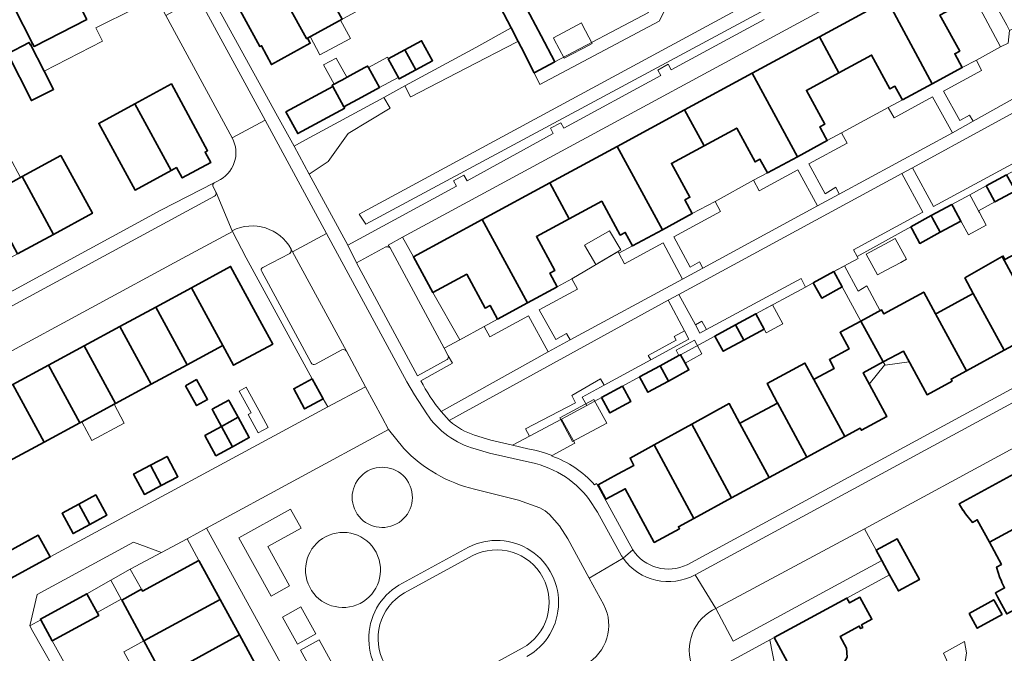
# Model space of a CAD drawing. Extents: x 147051 to 149075, y 463071 to 465537.
# Tile 101 of 229: x 148138 to 148269, y 463885 to 463970. Entities that reach past the tile are written whole.
import ezdxf

# ---------------------------------------------------------------- set-up
doc = ezdxf.new("R2010")
doc.units = 0
doc.header["$LTSCALE"] = 0.5
for name, color, linetype, lineweight in [('B-PV-GR-BEPLANTING_CULTUUR_BOSPLANTSOEN-GV', 252, 'CONTINUOUS', 18), ('B-PV-GR-BEPLANTING_CULTUUR_HEESTERS-GV', 252, 'CONTINUOUS', 18), ('B-PV-GR-STRUIK-GV', 252, 'CONTINUOUS', 13), ('B-PV-OG-BEBOUWING-GV', 6, 'CONTINUOUS', 35), ('B-PV-OG-BEBOUWING_LUIFEL-GV', 6, 'CONTINUOUS', 18), ('B-PV-OG-TERREIN_BEGROEID-GV', 252, 'CONTINUOUS', 18), ('B-PV-OG-TERREIN_ERF-GV', 252, 'CONTINUOUS', 18), ('B-PV-VH-GESLOTENVERHARDING_ASFALT-GV', 252, 'CONTINUOUS', 18), ('B-PV-VH-ONVERHARD_ZAND-GV', 252, 'CONTINUOUS', 18), ('B-PV-VH-OPENVERHARDING-GV', 252, 'CONTINUOUS', 18), ('B-PV-VH-OPENVERHARDING_BETONSTRAATSTEEN-GV', 252, 'CONTINUOUS', 18), ('B-PV-VH-OPENVERHARDING_SIERBESTRATING-GV', 252, 'CONTINUOUS', 18), ('B-PV-VH-OPENVERHARDING_TEGEL-GV', 252, 'CONTINUOUS', 18)]:
    doc.layers.add(name, color=color, linetype=linetype, lineweight=lineweight)

msp = doc.modelspace()

# ---------------------------------------------------------------- linework, layer by layer
at = {"layer": 'B-PV-GR-BEPLANTING_CULTUUR_BOSPLANTSOEN-GV', "flags": 128}
msp.add_lwpolyline([(148136.172, 463965.021), (148139.021, 463966.535), (148139.17, 463966.22), (148139.232, 463966.249), (148139.492, 463966.372), (148137.041, 463971.157), (148144.05, 463974.749), (148144.103, 463974.647), (148149.516, 463977.42), (148149.434, 463977.557), (148152.329, 463978.976), (148150.573, 463982.09), (148044.409, 463926.811)], dxfattribs=at)
at = {"layer": 'B-PV-GR-BEPLANTING_CULTUUR_HEESTERS-GV', "flags": 128}
for points in [[(148208.878, 463963.951), (148206.14, 463962.509), (148206.918, 463960.948), (148222.764, 463969.353), (148224.007, 463971.811), (148225.206, 463975.973), (148229.799, 463978.469), (148241.84, 463984.905), (148242.148, 463985.085), (148241.192, 463986.796), (148240.885, 463986.63), (148222.532, 463976.683), (148219.634, 463975.149), (148219.039, 463974.824), (148221.336, 463970.511)], [(148262.152, 463977.067), (148264.505, 463972.748), (148264.591, 463972.589), (148264.756, 463972.287), (148268.145, 463965.953), (148269.132, 463966.455), (148269.336, 463968.123), (148268.961, 463968.804), (148264.154, 463977.531), (148262.457, 463980.612), (148260.742, 463979.683)], [(148203.805, 463966.553), (148204.043, 463966.675), (148203.104, 463968.462), (148198.386, 463965.857), (148195.717, 463964.405), (148188.966, 463960.751), (148189.722, 463959.289), (148189.75, 463959.304), (148197.1, 463963.094)], [(148178.793, 463950.703), (148181.429, 463954.44), (148187.022, 463957.792), (148186.158, 463959.231), (148175.288, 463953.347), (148174.249, 463952.729), (148176.25, 463949.037)], [(148186.996, 463939.257), (148194.171, 463925.907), (148196.268, 463927.039), (148192.701, 463933.288), (148190.101, 463938.057), (148188.653, 463940.647), (148186.75, 463939.616)], [(148175.171, 463902.005), (148173.769, 463904.504), (148166.897, 463900.72), (148171.179, 463892.952), (148173.633, 463894.325), (148170.762, 463899.583)], [(148174.678, 463886.591), (148177.141, 463887.944), (148175.157, 463891.55), (148172.702, 463890.183)], [(148143.537, 463881.183), (148144.929, 463881.937), (148142.106, 463887.028), (148140.568, 463889.837), (148139.124, 463889.041), (148139.544, 463888.293)], [(148177.575, 463887.156), (148175.112, 463885.802), (148179.536, 463877.758), (148182.001, 463879.113)]]:
    msp.add_lwpolyline(points, close=True, dxfattribs=at)
for points in [[(148252.361, 463897.683), (148232.604, 463886.989)], [(148253.392, 463895.791), (148252.361, 463897.683)], [(148247.714, 463892.716), (148253.392, 463895.791)], [(148238.046, 463887.49), (148247.714, 463892.716)], [(148230.277, 463891.329), (148229.865, 463891.109)], [(148232.604, 463886.989), (148230.277, 463891.329)], [(148228.109, 463882.076), (148238.046, 463887.49)]]:
    msp.add_lwpolyline(points, dxfattribs=at)
at = {"layer": 'B-PV-GR-BEPLANTING_CULTUUR_HEESTERS-GV'}
msp.add_lwpolyline([(148229.865, 463891.109, 0.4100789), (148227.501, 463882.906)], format="xyb", dxfattribs=at)
at = {"layer": 'B-PV-GR-STRUIK-GV', "flags": 128}
for points in [[(148227.574, 463929), (148228.173, 463927.889), (148229.069, 463928.373), (148228.442, 463929.488)], [(148226.719, 463927.122), (148226.145, 463928.203), (148224.767, 463927.456), (148225.033, 463926.964), (148221.321, 463924.953), (148221.664, 463924.369)]]:
    msp.add_lwpolyline(points, close=True, dxfattribs=at)
at = {"layer": 'B-PV-OG-BEBOUWING-GV', "flags": 128}
for points in [[(148175.451, 463979.027), (148173.684, 463978.069), (148173.255, 463978.861), (148171.128, 463977.707), (148171.557, 463976.916), (148170.704, 463976.454), (148175.884, 463967.044), (148176.011, 463967.113), (148180.614, 463969.608)], [(148175.884, 463967.044), (148170.704, 463976.454), (148165.517, 463973.643), (148169.711, 463965.971), (148169.934, 463966.092), (148171.231, 463963.592), (148176.402, 463966.414), (148176.011, 463967.113)], [(148253.057, 463972.143), (148259.064, 463961.049), (148263.039, 463963.2), (148262.045, 463965.018), (148262.707, 463965.373), (148260.251, 463969.857), (148260.086, 463970.159), (148264.591, 463972.589), (148264.505, 463972.748), (148262.152, 463977.067)], [(148137.041, 463971.157), (148139.492, 463966.372), (148139.684, 463965.999), (148146.693, 463969.59), (148146.225, 463970.504), (148146.116, 463970.717), (148144.103, 463974.647), (148144.05, 463974.749)], [(148208.878, 463963.951), (148207.067, 463967.397), (148203.306, 463974.556), (148200.638, 463973.154), (148203.104, 463968.462), (148204.043, 463966.675), (148204.441, 463965.917), (148206.14, 463962.509)], [(148255.09, 463958.898), (148259.064, 463961.049), (148253.057, 463972.143), (148244.073, 463967.279), (148246.661, 463962.499), (148250.999, 463964.848), (148253.439, 463960.364), (148254.093, 463960.714), (148254.962, 463959.131)], [(148244.073, 463967.279), (148235.132, 463962.438), (148241.135, 463951.35), (148245.092, 463953.494), (148244.869, 463953.909), (148244.114, 463955.314), (148244.766, 463955.667), (148242.323, 463960.15), (148246.661, 463962.499)], [(148136.185, 463964.996), (148139.334, 463958.807), (148142.282, 463960.294), (148141.04, 463962.72), (148139.232, 463966.249), (148139.17, 463966.22), (148139.021, 463966.535), (148136.172, 463965.021)], [(148190.428, 463962.886), (148192.65, 463964.089), (148191.196, 463966.756), (148188.972, 463965.55)], [(148188.972, 463965.55), (148186.752, 463964.347), (148188.208, 463961.683), (148190.428, 463962.886)], [(148183.257, 463959.261), (148185.592, 463960.526), (148184.128, 463963.198), (148184.018, 463963.398), (148183.54, 463963.138), (148181.697, 463962.14), (148180.57, 463961.529), (148179.299, 463960.84), (148179.391, 463960.672), (148180.878, 463957.972)], [(148228.739, 463952.796), (148233.078, 463955.143), (148235.515, 463950.657), (148236.159, 463951.006), (148237.164, 463949.199), (148241.135, 463951.35), (148235.132, 463962.438), (148226.151, 463957.575)], [(148158.629, 463949.903), (148159.378, 463948.523), (148163.162, 463950.576), (148162.413, 463951.957), (148162.749, 463952.139), (148157.933, 463961.016), (148153.098, 463958.393), (148157.932, 463949.525), (148158.31, 463949.73)], [(148180.98, 463957.786), (148180.878, 463957.972), (148179.391, 463960.672), (148173.162, 463957.309), (148174.742, 463954.423)], [(148153.098, 463958.393), (148148.282, 463955.78), (148153.116, 463946.912), (148157.932, 463949.525)], [(148223.194, 463941.644), (148227.17, 463943.793), (148226.186, 463945.612), (148226.842, 463945.966), (148224.4, 463950.449), (148228.739, 463952.796), (148226.151, 463957.575), (148217.194, 463952.726)], [(148215.145, 463945.427), (148217.584, 463940.942), (148218.246, 463941.288), (148219.227, 463939.5), (148223.194, 463941.644), (148217.194, 463952.726), (148208.213, 463947.863), (148210.803, 463943.081)], [(148142.251, 463941.017), (148147.438, 463943.831), (148143.242, 463951.498), (148138.093, 463948.702)], [(148266.401, 463947.159), (148267.391, 463945.333), (148270.1, 463946.828), (148269.106, 463948.624), (148268.935, 463948.94), (148266.23, 463947.474)], [(148137.505, 463938.442), (148142.251, 463941.017), (148138.093, 463948.702), (148133.348, 463946.125)], [(148205.252, 463931.929), (148209.226, 463934.082), (148208.244, 463935.896), (148208.901, 463936.25), (148206.46, 463940.734), (148210.803, 463943.081), (148208.213, 463947.863), (148199.252, 463943.011)], [(148258.93, 463943.519), (148259.103, 463943.201), (148260.127, 463941.306), (148262.855, 463942.783), (148261.827, 463944.681), (148261.656, 463944.996)], [(148205.252, 463931.929), (148199.252, 463943.011), (148190.101, 463938.057), (148192.701, 463933.288), (148197.199, 463935.723), (148199.64, 463931.242), (148200.302, 463931.601), (148201.285, 463929.779)], [(148256.217, 463942.049), (148256.39, 463941.727), (148257.406, 463939.833), (148260.127, 463941.306), (148259.103, 463943.201), (148258.93, 463943.519)], [(148268.343, 463938.073), (148273.631, 463928.359), (148278.641, 463931.078), (148274.459, 463938.761), (148273.606, 463940.327), (148268.724, 463937.712), (148268.487, 463938.154)], [(148263.379, 463935.271), (148264.515, 463933.184), (148268.622, 463925.639), (148273.631, 463928.359), (148268.343, 463938.073)], [(148160.598, 463933.951), (148164.768, 463926.281), (148166.202, 463923.645), (148171.41, 463926.467), (148169.981, 463929.105), (148165.805, 463936.775)], [(148243.249, 463934.604), (148244.378, 463932.569), (148247.104, 463934.068), (148245.996, 463936.098)], [(148155.851, 463931.377), (148160.021, 463923.708), (148164.67, 463926.228), (148164.768, 463926.281), (148160.598, 463933.951)], [(148249.56, 463929.494), (148252.555, 463924.079), (148255.229, 463925.525), (148258.362, 463919.725), (148261.703, 463921.543), (148261.56, 463921.806), (148263.612, 463922.92), (148259.508, 463930.459), (148257.928, 463933.363), (148252.625, 463930.465), (148252.334, 463930.986)], [(148259.508, 463930.459), (148263.612, 463922.92), (148268.622, 463925.639), (148264.515, 463933.184), (148264.415, 463933.129), (148259.706, 463930.567)], [(148155.851, 463931.377), (148151.104, 463928.803), (148155.273, 463921.136), (148160.021, 463923.708)], [(148236.724, 463928.451), (148235.617, 463930.486), (148232.893, 463929.005), (148234.001, 463926.97)], [(148243.303, 463921.762), (148247.421, 463914.156), (148249.496, 463915.279), (148249.636, 463915.014), (148253.001, 463916.826), (148249.863, 463922.624), (148252.555, 463924.079), (148249.56, 463929.494), (148246.817, 463928.018), (148248.004, 463925.81), (148245.39, 463924.403), (148246.023, 463923.23), (148243.442, 463921.837)], [(148150.525, 463918.563), (148155.273, 463921.136), (148151.104, 463928.803), (148146.357, 463926.229)], [(148232.893, 463929.005), (148230.178, 463927.529), (148231.285, 463925.493), (148234.001, 463926.97)], [(148141.61, 463923.654), (148145.778, 463915.991), (148146.02, 463916.122), (148150.332, 463918.458), (148150.525, 463918.563), (148146.357, 463926.229)], [(148222.883, 463923.57), (148223.99, 463921.535), (148226.714, 463923.014), (148226.209, 463923.942), (148225.607, 463925.049), (148225.4, 463924.936)], [(148141.61, 463923.654), (148136.863, 463921.08), (148141.03, 463913.419), (148145.778, 463915.991)], [(148223.99, 463921.535), (148222.883, 463923.57), (148220.169, 463922.097), (148221.274, 463920.06)], [(148238.488, 463918.625), (148238.512, 463918.638), (148242.408, 463911.442), (148247.421, 463914.156), (148243.303, 463921.762), (148242.126, 463923.936), (148237.131, 463921.229)], [(148159.793, 463920.928), (148161.278, 463918.275), (148162.744, 463919.096), (148161.259, 463921.749)], [(148176.647, 463921.837), (148174.197, 463920.522), (148175.64, 463917.85), (148178.098, 463919.168)], [(148141.03, 463913.419), (148136.863, 463921.08), (148132.174, 463918.537), (148136.342, 463910.879)], [(148215.115, 463919.357), (148216.228, 463917.321), (148218.991, 463918.823), (148217.884, 463920.858)], [(148163.502, 463917.539), (148164.603, 463915.518), (148166.82, 463916.726), (148165.719, 463918.747), (148165.573, 463919.016), (148163.355, 463917.808)], [(148227.085, 463915.813), (148232.383, 463906.016), (148237.395, 463908.729), (148233.499, 463915.926), (148232.075, 463918.556)], [(148233.499, 463915.926), (148237.395, 463908.729), (148242.408, 463911.442), (148238.512, 463918.638), (148238.488, 463918.625), (148233.676, 463916.022)], [(148166.072, 463912.821), (148168.289, 463914.029), (148166.82, 463916.726), (148164.603, 463915.518)], [(148164.603, 463915.518), (148162.386, 463914.31), (148163.855, 463911.613), (148166.072, 463912.821)], [(148227.37, 463903.302), (148232.383, 463906.016), (148227.085, 463915.813), (148222.085, 463913.065)], [(148222.085, 463913.065), (148218.899, 463911.313), (148219.398, 463910.343), (148217.207, 463909.16), (148214.639, 463907.773), (148215.682, 463905.842), (148218.252, 463907.23), (148222.108, 463900.11), (148225.469, 463901.932), (148225.325, 463902.195), (148227.37, 463903.302)], [(148156.575, 463907.654), (148158.802, 463908.833), (148157.37, 463911.537), (148155.143, 463910.358)], [(148155.143, 463910.358), (148152.916, 463909.178), (148154.348, 463906.474), (148156.575, 463907.654)], [(148276.231, 463905.32), (148274.161, 463909.135), (148273.369, 463908.709), (148272.389, 463910.529), (148262.65, 463905.254), (148263.107, 463904.374), (148263.169, 463904.408), (148263.454, 463903.918), (148264.395, 463902.758), (148265.045, 463903.11), (148266.643, 463900.154)], [(148147.115, 463902.503), (148149.347, 463903.719), (148147.878, 463906.416), (148145.646, 463905.2)], [(148145.646, 463905.2), (148143.414, 463903.984), (148144.883, 463901.287), (148147.115, 463902.503)], [(148268.794, 463890.924), (148268.963, 463890.612), (148274.425, 463893.556), (148272.955, 463896.274), (148278.492, 463899.264), (148277.507, 463901.085), (148278.296, 463901.515), (148276.231, 463905.32), (148266.643, 463900.154), (148268.247, 463897.186), (148267.597, 463896.833), (148268.056, 463895.413), (148268.316, 463894.919), (148268.254, 463894.887), (148268.676, 463894.061), (148267.448, 463893.408), (148267.744, 463892.862)], [(148134.075, 463897.699), (148135.65, 463894.807), (148141.848, 463898.176), (148140.256, 463901.061)], [(148251.607, 463899.064), (148252.361, 463897.683), (148253.392, 463895.791), (148254.557, 463893.653), (148257.351, 463895.166), (148254.395, 463900.578)], [(148154.289, 463887.035), (148164.403, 463892.541), (148161.581, 463897.712), (148154.099, 463893.639), (148153.962, 463893.883), (148151.335, 463892.449), (148151.469, 463892.203)], [(148140.568, 463889.837), (148142.106, 463887.028), (148148.282, 463890.397), (148148.059, 463890.805), (148146.7, 463893.287), (148140.525, 463889.915)], [(148238.046, 463887.49), (148239.819, 463884.178), (148234.3, 463881.191), (148235.282, 463879.371), (148234.491, 463878.944), (148237.277, 463873.793), (148241.578, 463876.113), (148241.154, 463876.901), (148246.43, 463879.745), (148244.833, 463882.701), (148247.24, 463884.002), (148247.745, 463884.877), (148247.681, 463886.048), (148246.83, 463887.622), (148249.363, 463888.992), (148249.539, 463888.666), (148249.821, 463888.818), (148249.645, 463889.144), (148251.028, 463889.892), (148249.445, 463892.82), (148248.062, 463892.072), (148247.714, 463892.716)], [(148154.289, 463887.035), (148156.867, 463882.311), (148159.307, 463883.643), (148166.975, 463887.829), (148164.403, 463892.541)], [(148263.941, 463890.642), (148265.032, 463888.7), (148268.329, 463890.551), (148267.238, 463892.494)], [(148159.307, 463883.643), (148161.894, 463878.904), (148169.562, 463883.089), (148166.975, 463887.829)]]:
    msp.add_lwpolyline(points, close=True, dxfattribs=at)
at = {"layer": 'B-PV-OG-BEBOUWING_LUIFEL-GV', "flags": 128}
for points in [[(148141.04, 463962.72), (148148.776, 463966.682), (148147.889, 463968.472), (148153.098, 463971.053), (148152.526, 463972.208), (148151.962, 463973.346), (148151.814, 463973.636), (148151.633, 463973.543), (148146.116, 463970.717), (148146.225, 463970.504), (148146.693, 463969.59), (148139.684, 463965.999), (148139.492, 463966.372), (148139.232, 463966.249)], [(148181.724, 463967.072), (148180.409, 463969.497), (148176.37, 463967.307), (148177.684, 463964.882)], [(148208.822, 463966.941), (148210.154, 463964.425), (148213.537, 463966.217), (148213.881, 463966.399), (148212.548, 463968.915), (148212.43, 463969.138), (148208.704, 463967.164)], [(148181.247, 463961.896), (148179.857, 463964.459), (148178.174, 463963.547), (148179.564, 463960.984)], [(148185.592, 463960.526), (148188.098, 463961.884), (148186.647, 463964.563), (148184.128, 463963.198)], [(148136.404, 463951.351), (148132.097, 463949.012), (148133.593, 463946.258), (148137.9, 463948.597)], [(148264.048, 463946.292), (148264.219, 463945.976), (148265.209, 463944.15), (148267.391, 463945.333), (148266.401, 463947.159), (148266.23, 463947.474)], [(148261.827, 463944.681), (148262.855, 463942.783), (148262.931, 463942.642), (148263.856, 463940.98), (148266.23, 463942.266), (148265.324, 463943.938), (148265.209, 463944.15), (148264.219, 463945.976), (148264.048, 463946.292), (148261.656, 463944.996)], [(148214.65, 463937.199), (148217.656, 463938.977), (148216.182, 463941.521), (148212.858, 463939.595), (148214.349, 463937.022)], [(148252.948, 463936.271), (148254.86, 463937.307), (148255.648, 463937.735), (148254.143, 463940.505), (148253.32, 463940.058), (148251.439, 463939.035), (148250.277, 463938.404), (148251.781, 463935.638)], [(148250.383, 463934.181), (148249.205, 463933.481), (148247.393, 463936.85), (148246.005, 463936.103), (148247.101, 463934.066), (148249.56, 463929.494), (148252.154, 463930.889)], [(148235.617, 463930.486), (148236.724, 463928.451), (148237.006, 463927.933), (148239.208, 463929.131), (148237.82, 463931.684)], [(148225.4, 463924.936), (148225.607, 463925.049), (148226.209, 463923.942), (148228.449, 463925.158), (148227.467, 463926.966), (148225.019, 463925.637)], [(148255.229, 463925.525), (148252.555, 463924.079), (148252.78, 463923.672), (148256.005, 463924.089)], [(148249.863, 463922.624), (148250.677, 463921.121), (148252.716, 463923.664), (148252.78, 463923.672), (148252.555, 463924.079)], [(148167.884, 463920.724), (148166.957, 463920.219), (148168.531, 463917.331), (148168.135, 463917.115), (148169.469, 463914.667), (148170.792, 463915.388), (148169.55, 463917.668)], [(148209.564, 463916.648), (148211.266, 463913.508), (148215.802, 463915.967), (148214.1, 463919.107)], [(148150.332, 463918.458), (148146.02, 463916.122), (148147.377, 463913.626), (148151.686, 463915.969)], [(148152.473, 463896.531), (148153.962, 463893.883), (148154.099, 463893.639), (148161.581, 463897.712), (148160.029, 463900.562), (148156.626, 463898.747)], [(148146.7, 463893.287), (148148.059, 463890.805), (148151.252, 463892.553), (148149.874, 463895.07)], [(148238.239, 463883.323), (148239.819, 463884.178), (148238.046, 463887.49), (148237.454, 463887.167)], [(148151.625, 463885.585), (148154.199, 463880.855), (148156.867, 463882.311), (148154.289, 463887.035), (148151.787, 463885.673)], [(148263.33, 463886.93), (148260.538, 463885.39), (148261.786, 463882.667), (148263.33, 463883.642), (148263.607, 463885.45)]]:
    msp.add_lwpolyline(points, close=True, dxfattribs=at)
at = {"layer": 'B-PV-OG-TERREIN_BEGROEID-GV', "flags": 128}
for points in [[(148261.219, 463984.03), (148260.044, 463985.476), (148182.88, 463943.731), (148183.783, 463942.376)], [(148183.783, 463942.376), (148182.88, 463943.731), (148260.044, 463985.476), (148261.219, 463984.03)], [(148273.794, 463970.434), (148269.336, 463968.123), (148269.132, 463966.455), (148268.145, 463965.953), (148264.929, 463964.196), (148265.615, 463962.81), (148260.555, 463960.067), (148262.707, 463956.151), (148264.022, 463956.876), (148264.501, 463956.054), (148275.737, 463962.381), (148275.615, 463967.056)], [(148272.857, 463951.065), (148276.509, 463953.065), (148276.69, 463952.734), (148277.539, 463953.194), (148280.011, 463954.534), (148276.526, 463960.862), (148256.414, 463949.885), (148259.236, 463944.735), (148272.421, 463951.864)], [(148259.107, 463959.287), (148253.988, 463956.525), (148253.21, 463957.907), (148247.003, 463954.531), (148247.749, 463953.157), (148242.65, 463950.403), (148244.847, 463946.437), (148246.245, 463947.295), (148246.706, 463946.395), (148261.741, 463954.507)], [(148243.787, 463944.82), (148241.199, 463949.608), (148236.064, 463946.82), (148235.294, 463948.213), (148230.185, 463945.412), (148230.912, 463944.068), (148224.731, 463940.685), (148226.884, 463936.668), (148228.122, 463937.367), (148228.576, 463936.555)], [(148227.574, 463929), (148228.442, 463929.488), (148229.069, 463928.373), (148241.616, 463935.154), (148242.203, 463934.017), (148243.249, 463934.604), (148245.996, 463936.098), (148249.201, 463937.819), (148249.066, 463938.076), (148248.598, 463938.962), (148257.793, 463943.961), (148254.997, 463949.117), (148225.389, 463933.054)], [(148206.815, 463930.993), (148209.012, 463927.074), (148210.448, 463927.866), (148210.924, 463927.008), (148225.882, 463935.092), (148223.301, 463939.903), (148218.158, 463937.114), (148217.403, 463938.53), (148217.295, 463938.763), (148211.161, 463935.137), (148211.912, 463933.738)], [(148213.161, 463918.297), (148212.539, 463919.4), (148215.474, 463920.998), (148214.989, 463921.84), (148211.149, 463919.625), (148211.658, 463918.646), (148205.009, 463915.185), (148205.512, 463914.218), (148209.806, 463916.477)], [(148139.124, 463889.041), (148140.568, 463889.837), (148140.525, 463889.915), (148146.7, 463893.287), (148149.874, 463895.07), (148152.473, 463896.531), (148156.626, 463898.747), (148152.907, 463900.124), (148140.094, 463893.205)]]:
    msp.add_lwpolyline(points, close=True, dxfattribs=at)
for points in [[(148224.007, 463971.811), (148222.764, 463969.353), (148206.918, 463960.948), (148206.14, 463962.509), (148204.441, 463965.917), (148204.043, 463966.675), (148203.805, 463966.553), (148197.1, 463963.094), (148189.75, 463959.304), (148189.722, 463959.289), (148188.966, 463960.751), (148186.158, 463959.231), (148187.022, 463957.792), (148181.429, 463954.44), (148178.793, 463950.703), (148176.25, 463949.037), (148181.375, 463939.579), (148195.824, 463947.417), (148195.424, 463948.156), (148196.794, 463948.913), (148197.231, 463948.141), (148208.682, 463954.418), (148208.303, 463955.129), (148209.687, 463955.866), (148210.101, 463955.154), (148222.972, 463962.135), (148222.595, 463962.859), (148223.969, 463963.626), (148224.371, 463962.893), (148236.703, 463969.56)], [(148223.979, 463932.281), (148194.87, 463916.315)], [(148226.145, 463928.203), (148223.979, 463932.281)], [(148205.402, 463930.213), (148200.276, 463927.431)], [(148208.023, 463925.443), (148205.402, 463930.213)], [(148199.502, 463928.81), (148196.268, 463927.039)], [(148200.276, 463927.431), (148199.502, 463928.81)], [(148224.767, 463927.456), (148226.145, 463928.203)], [(148196.268, 463927.039), (148194.171, 463925.907)], [(148221.321, 463924.953), (148225.033, 463926.964)], [(148225.033, 463926.964), (148224.767, 463927.456)], [(148193.813, 463917.484), (148208.023, 463925.443)], [(148194.171, 463925.907), (148194.705, 463924.913)], [(148194.705, 463924.913), (148195.293, 463923.901)], [(148215.474, 463920.998), (148221.664, 463924.369)], [(148221.664, 463924.369), (148221.321, 463924.953)], [(148195.293, 463923.901), (148191.094, 463921.58)], [(148211.149, 463919.625), (148214.989, 463921.84)], [(148214.989, 463921.84), (148215.474, 463920.998)], [(148143.537, 463881.183), (148139.544, 463888.293), (148139.124, 463889.041), (148140.094, 463893.205), (148152.907, 463900.124), (148156.626, 463898.747), (148160.029, 463900.562), (148162.61, 463901.98), (148186.779, 463915.127), (148185.966, 463916.689), (148183.755, 463920.771), (148178.744, 463918.131), (148141.848, 463898.176), (148135.65, 463894.807), (148130.816, 463892.186), (148125.613, 463889.377), (148120.756, 463886.754), (148113.454, 463882.766)], [(148211.658, 463918.646), (148211.149, 463919.625)], [(148205.009, 463915.185), (148211.658, 463918.646)], [(148194.87, 463916.315), (148194.954, 463916.226)], [(148205.512, 463914.218), (148205.009, 463915.185)], [(148198.234, 463914.365), (148200.4, 463913.673)], [(148200.4, 463913.673), (148203.253, 463913.029)], [(148203.253, 463913.029), (148205.512, 463914.218)]]:
    msp.add_lwpolyline(points, dxfattribs=at)
at = {"layer": 'B-PV-OG-TERREIN_BEGROEID-GV'}
for points in [[(148191.094, 463921.58, 0.0559066), (148193.813, 463917.484)], [(148194.954, 463916.226, 0.1125834), (148198.234, 463914.365)]]:
    msp.add_lwpolyline(points, format="xyb", dxfattribs=at)
at = {"layer": 'B-PV-OG-TERREIN_ERF-GV', "flags": 128}
for points in [[(148176.011, 463967.113), (148176.402, 463966.414), (148171.231, 463963.592), (148169.934, 463966.092), (148169.711, 463965.971), (148165.517, 463973.643), (148170.704, 463976.454), (148171.557, 463976.916), (148171.128, 463977.707), (148173.255, 463978.861), (148173.684, 463978.069), (148175.451, 463979.027), (148180.198, 463981.6), (148184.955, 463984.179), (148190.135, 463986.987), (148194.323, 463979.317), (148194.144, 463976.945), (148190.089, 463974.746), (148185.35, 463972.176), (148185.231, 463972.111), (148180.721, 463969.666), (148180.614, 463969.608)], [(148208.213, 463947.863), (148217.194, 463952.726), (148226.151, 463957.575), (148235.132, 463962.438), (148244.073, 463967.279), (148253.057, 463972.143), (148262.152, 463977.067), (148260.742, 463979.683), (148188.653, 463940.647), (148190.101, 463938.057), (148199.252, 463943.011)], [(148263.039, 463963.2), (148264.929, 463964.196), (148268.145, 463965.953), (148264.756, 463972.287), (148264.591, 463972.589), (148260.086, 463970.159), (148260.251, 463969.857), (148262.707, 463965.373), (148262.045, 463965.018)], [(148190.428, 463962.886), (148188.208, 463961.683), (148186.752, 463964.347), (148188.972, 463965.55), (148191.196, 463966.756), (148192.65, 463964.089)], [(148254.962, 463959.131), (148254.093, 463960.714), (148253.439, 463960.364), (148250.999, 463964.848), (148246.661, 463962.499), (148242.323, 463960.15), (148244.766, 463955.667), (148244.114, 463955.314), (148244.869, 463953.909), (148245.092, 463953.494), (148247.003, 463954.531), (148253.21, 463957.907), (148255.09, 463958.898)], [(148180.98, 463957.786), (148174.742, 463954.423), (148173.162, 463957.309), (148179.391, 463960.672), (148179.299, 463960.84), (148180.57, 463961.529), (148181.697, 463962.14), (148183.54, 463963.138), (148184.018, 463963.398), (148184.128, 463963.198), (148185.592, 463960.526), (148183.257, 463959.261), (148180.878, 463957.972)], [(148157.932, 463949.525), (148153.116, 463946.912), (148148.282, 463955.78), (148153.098, 463958.393), (148157.933, 463961.016), (148162.749, 463952.139), (148162.413, 463951.957), (148163.162, 463950.576), (148159.378, 463948.523), (148158.629, 463949.903), (148158.31, 463949.73)], [(148235.294, 463948.213), (148237.164, 463949.199), (148236.159, 463951.006), (148235.515, 463950.657), (148233.078, 463955.143), (148228.739, 463952.796), (148224.4, 463950.449), (148226.842, 463945.966), (148226.186, 463945.612), (148227.17, 463943.793), (148230.185, 463945.412)], [(148113.828, 463925.596), (148108.642, 463922.782), (148104.477, 463930.445), (148109.662, 463933.261), (148114.367, 463935.816), (148119.112, 463938.393), (148123.857, 463940.97), (148128.602, 463943.547), (148133.348, 463946.125), (148138.093, 463948.702), (148143.242, 463951.498), (148147.438, 463943.831), (148142.251, 463941.017), (148137.505, 463938.442), (148132.759, 463935.867), (148128.012, 463933.291), (148123.265, 463930.716), (148118.519, 463928.141)], [(148217.584, 463940.942), (148215.145, 463945.427), (148210.803, 463943.081), (148206.46, 463940.734), (148208.901, 463936.25), (148208.244, 463935.896), (148209.226, 463934.082), (148211.161, 463935.137), (148217.295, 463938.763), (148217.403, 463938.53), (148219.227, 463939.5), (148218.246, 463941.288)], [(148134.075, 463897.699), (148140.256, 463901.061), (148141.848, 463898.176), (148178.744, 463918.131), (148178.098, 463919.168), (148175.64, 463917.85), (148174.197, 463920.522), (148176.647, 463921.837), (148167.899, 463937.927), (148166.082, 463941.402), (148159.364, 463937.836), (148123.058, 463918.158), (148122.96, 463918.105)], [(148200.302, 463931.601), (148199.64, 463931.242), (148197.199, 463935.723), (148192.701, 463933.288), (148196.268, 463927.039), (148199.502, 463928.81), (148201.285, 463929.779)], [(148166.072, 463912.821), (148163.855, 463911.613), (148162.386, 463914.31), (148164.603, 463915.518), (148163.502, 463917.539), (148163.355, 463917.808), (148165.573, 463919.016), (148165.719, 463918.747), (148166.82, 463916.726), (148168.289, 463914.029)], [(148156.575, 463907.654), (148154.348, 463906.474), (148152.916, 463909.178), (148155.143, 463910.358), (148157.37, 463911.537), (148158.802, 463908.833)], [(148147.115, 463902.503), (148144.883, 463901.287), (148143.414, 463903.984), (148145.646, 463905.2), (148147.878, 463906.416), (148149.347, 463903.719)], [(148154.289, 463887.035), (148151.469, 463892.203), (148151.335, 463892.449), (148153.962, 463893.883), (148154.099, 463893.639), (148161.581, 463897.712), (148164.403, 463892.541), (148166.975, 463887.829), (148169.562, 463883.089), (148172.15, 463878.349), (148174.733, 463873.616), (148175.686, 463871.87), (148177.002, 463872.589), (148178.871, 463869.166), (148177.554, 463868.447), (148169.88, 463864.272), (148167.058, 463869.442), (148164.481, 463874.164), (148161.894, 463878.904), (148159.307, 463883.643), (148156.867, 463882.311)], [(148263.941, 463890.642), (148267.238, 463892.494), (148268.329, 463890.551), (148265.032, 463888.7)]]:
    msp.add_lwpolyline(points, close=True, dxfattribs=at)
for points in [[(148166.023, 463953.866), (148157.196, 463970.119), (148152.706, 463978.386), (148152.329, 463978.976), (148149.434, 463977.557), (148149.516, 463977.42), (148149.891, 463977.612), (148151.904, 463973.682), (148151.814, 463973.636), (148151.633, 463973.543), (148146.116, 463970.717), (148146.225, 463970.504), (148146.693, 463969.59), (148139.684, 463965.999), (148139.492, 463966.372), (148139.232, 463966.249), (148141.04, 463962.72), (148142.282, 463960.294), (148139.334, 463958.807), (148136.185, 463964.996)], [(148203.306, 463974.556), (148207.067, 463967.397), (148208.878, 463963.951), (148221.336, 463970.511)], [(148163.097, 463973.042), (148172.05, 463956.734), (148174.249, 463952.729), (148175.288, 463953.347), (148186.158, 463959.231), (148188.966, 463960.751), (148195.717, 463964.405), (148198.386, 463965.857), (148203.104, 463968.462), (148200.638, 463973.154)], [(148050.55, 463915.396), (148062.563, 463893.216), (148106.591, 463917.116), (148107.902, 463917.828), (148156.539, 463944.23), (148163.635, 463947.88), (148164.074, 463948.108)], [(148270.1, 463946.828), (148267.391, 463945.333), (148266.401, 463947.159), (148266.23, 463947.474), (148264.048, 463946.292), (148261.656, 463944.996), (148261.827, 463944.681), (148262.855, 463942.783), (148260.127, 463941.306), (148257.406, 463939.833), (148256.39, 463941.727), (148256.217, 463942.049), (148249.066, 463938.076), (148249.201, 463937.819), (148245.996, 463936.098), (148247.104, 463934.068), (148244.378, 463932.569), (148243.249, 463934.604), (148242.203, 463934.017), (148235.617, 463930.486), (148236.724, 463928.451), (148234.001, 463926.97), (148231.285, 463925.493), (148230.178, 463927.529), (148225.607, 463925.049), (148226.209, 463923.942), (148226.714, 463923.014), (148223.99, 463921.535), (148221.274, 463920.06), (148220.169, 463922.097), (148217.884, 463920.858), (148218.991, 463918.823), (148216.228, 463917.321), (148215.115, 463919.357), (148213.161, 463918.297), (148209.806, 463916.477), (148211.54, 463913.289), (148208.552, 463911.651), (148208.448, 463911.594)], [(148273.631, 463928.359), (148268.622, 463925.639), (148263.612, 463922.92), (148261.56, 463921.806), (148261.703, 463921.543), (148258.362, 463919.725), (148255.229, 463925.525), (148252.555, 463924.079), (148249.863, 463922.624), (148253.001, 463916.826), (148249.636, 463915.014), (148249.496, 463915.279), (148247.421, 463914.156), (148242.408, 463911.442), (148237.395, 463908.729), (148232.383, 463906.016), (148227.37, 463903.302), (148225.325, 463902.195), (148225.469, 463901.932), (148222.108, 463900.11), (148218.252, 463907.23), (148215.682, 463905.842), (148214.639, 463907.773), (148217.207, 463909.16), (148219.398, 463910.343), (148218.899, 463911.313), (148222.085, 463913.065), (148227.085, 463915.813), (148232.075, 463918.556), (148233.499, 463915.926), (148233.676, 463916.022), (148238.488, 463918.625), (148237.131, 463921.229), (148242.126, 463923.936), (148243.303, 463921.762), (148243.442, 463921.837), (148246.023, 463923.23), (148245.39, 463924.403), (148248.004, 463925.81), (148246.817, 463928.018), (148249.56, 463929.494), (148252.334, 463930.986), (148252.625, 463930.465), (148257.928, 463933.363), (148259.508, 463930.459), (148259.706, 463930.567), (148264.415, 463933.129), (148264.515, 463933.184), (148263.379, 463935.271), (148268.343, 463938.073), (148268.487, 463938.154), (148268.724, 463937.712)], [(148136.863, 463921.08), (148141.61, 463923.654), (148146.357, 463926.229), (148151.104, 463928.803), (148155.851, 463931.377), (148160.598, 463933.951), (148165.805, 463936.775), (148169.981, 463929.105), (148171.41, 463926.467), (148166.202, 463923.645), (148164.768, 463926.281), (148164.67, 463926.228), (148160.021, 463923.708), (148155.273, 463921.136), (148150.525, 463918.563), (148150.332, 463918.458), (148146.02, 463916.122), (148145.778, 463915.991), (148141.03, 463913.419), (148136.342, 463910.879)], [(148226.478, 463897.139), (148289.375, 463931.225)], [(148270.467, 463912.967), (148250.058, 463901.924), (148251.607, 463899.064), (148254.395, 463900.578), (148257.351, 463895.166), (148254.557, 463893.653), (148253.392, 463895.791), (148247.714, 463892.716), (148248.062, 463892.072), (148249.445, 463892.82), (148251.028, 463889.892), (148249.645, 463889.144), (148249.821, 463888.818), (148249.539, 463888.666), (148249.363, 463888.992), (148246.83, 463887.622), (148247.681, 463886.048), (148247.745, 463884.877)], [(148268.794, 463890.924), (148267.744, 463892.862), (148267.448, 463893.408), (148268.676, 463894.061), (148268.254, 463894.887), (148268.316, 463894.919), (148268.056, 463895.413), (148267.597, 463896.833), (148268.247, 463897.186), (148266.643, 463900.154), (148265.045, 463903.11), (148264.395, 463902.758), (148263.454, 463903.918), (148263.169, 463904.408), (148263.107, 463904.374), (148262.65, 463905.254), (148272.389, 463910.529)], [(148214.185, 463907.751), (148214.442, 463907.952), (148219.251, 463899.11)], [(148181.775, 463867.104), (148162.61, 463901.98), (148160.029, 463900.562), (148156.626, 463898.747), (148152.473, 463896.531), (148149.874, 463895.07), (148146.7, 463893.287), (148148.059, 463890.805), (148148.282, 463890.397), (148142.106, 463887.028), (148144.929, 463881.937)], [(148239.819, 463884.178), (148238.046, 463887.49), (148228.109, 463882.076)]]:
    msp.add_lwpolyline(points, dxfattribs=at)
at = {"layer": 'B-PV-OG-TERREIN_ERF-GV'}
for points in [[(148164.074, 463948.108, 0.4332827), (148166.023, 463953.866)], [(148208.448, 463911.594, -0.1288107), (148214.185, 463907.751)], [(148219.251, 463899.11, 0.3745931), (148226.478, 463897.139)]]:
    msp.add_lwpolyline(points, format="xyb", dxfattribs=at)
at = {"layer": 'B-PV-VH-GESLOTENVERHARDING_ASFALT-GV', "flags": 128}
msp.add_lwpolyline([(148275.737, 463962.381), (148264.501, 463956.054), (148261.741, 463954.507), (148246.706, 463946.395), (148243.787, 463944.82), (148228.576, 463936.555), (148225.882, 463935.092), (148210.924, 463927.008), (148208.023, 463925.443), (148193.813, 463917.484), (148194.87, 463916.315), (148223.979, 463932.281), (148225.389, 463933.054), (148254.997, 463949.117), (148256.414, 463949.885), (148276.526, 463960.862)], close=True, dxfattribs=at)
at = {"layer": 'B-PV-VH-ONVERHARD_ZAND-GV'}
for points in [[(148189.455, 463908.055, 0.988251), (148182.434, 463904.216)], [(148182.434, 463904.216, 0.9979861), (148189.509, 463907.955)], [(148185.167, 463898.79, 0.993016), (148176.319, 463894.152)], [(148176.319, 463894.152, 0.9973528), (148185.188, 463898.712)]]:
    msp.add_lwpolyline(points, format="xyb", dxfattribs=at)
at = {"layer": 'B-PV-VH-ONVERHARD_ZAND-GV', "flags": 128}
for points in [[(148189.509, 463907.955), (148189.455, 463908.055)], [(148185.188, 463898.712), (148185.167, 463898.79)]]:
    msp.add_lwpolyline(points, dxfattribs=at)
at = {"layer": 'B-PV-VH-OPENVERHARDING-GV', "flags": 128}
for points in [[(148197.929, 463898.318), (148188.907, 463893.401)], [(148195.747, 463881.24), (148204.558, 463886.044)]]:
    msp.add_lwpolyline(points, dxfattribs=at)
at = {"layer": 'B-PV-VH-OPENVERHARDING-GV'}
for points in [[(148204.558, 463886.044, 0.9886777), (148197.929, 463898.318)], [(148188.907, 463893.401, 0.990017), (148195.747, 463881.24)]]:
    msp.add_lwpolyline(points, format="xyb", dxfattribs=at)
at = {"layer": 'B-PV-VH-OPENVERHARDING_BETONSTRAATSTEEN-GV', "flags": 128}
for points in [[(148264.154, 463977.531), (148268.961, 463968.804)], [(148170.389, 463956.209), (148166.023, 463953.866)], [(148178.554, 463941.155), (148170.389, 463956.209)], [(148164.074, 463948.108), (148163.635, 463947.88)], [(148163.5, 463947.362), (148163.837, 463946.689)], [(148163.881, 463946.584), (148166.019, 463941.524)], [(148166.019, 463941.524), (148163.881, 463946.584)], [(148163.678, 463946.121), (148120.549, 463922.757)], [(148159.364, 463937.836), (148166.082, 463941.402)], [(148166.082, 463941.402), (148166.019, 463941.524)], [(148174.037, 463938.713), (148178.554, 463941.155)], [(148178.554, 463941.155), (148174.037, 463938.713)], [(148189.241, 463921.451), (148178.554, 463941.155)], [(148173.66, 463938.509), (148170.107, 463936.639)], [(148173.842, 463939.074), (148174.037, 463938.713)], [(148174.037, 463938.713), (148173.842, 463939.074)], [(148174.037, 463938.713), (148181.192, 463925.504)], [(148181.192, 463925.504), (148174.037, 463938.713)], [(148186.443, 463939.376), (148182.554, 463937.26)], [(148186.703, 463939.381), (148186.443, 463939.376)], [(148186.996, 463939.257), (148186.703, 463939.381)], [(148194.171, 463925.907), (148186.996, 463939.257)], [(148123.058, 463918.158), (148159.364, 463937.836)], [(148182.554, 463937.26), (148190.659, 463922.258)], [(148169.953, 463936.116), (148176.519, 463923.962)], [(148177.077, 463923.8), (148180.601, 463925.678)], [(148181.192, 463925.504), (148183.755, 463920.771)], [(148194.705, 463924.913), (148194.171, 463925.907)], [(148190.659, 463922.258), (148194.588, 463924.4)], [(148183.755, 463920.771), (148185.966, 463916.689)], [(148190.233, 463919.695), (148189.241, 463921.451)], [(148191.887, 463917.182), (148190.233, 463919.695)], [(148268.644, 463918.078), (148227.532, 463895.818)], [(148185.966, 463916.689), (148186.779, 463915.127)], [(148186.779, 463915.127), (148188.81, 463912.588)], [(148200.236, 463911.977), (148198.313, 463912.543)], [(148250.058, 463901.924), (148270.467, 463912.967)], [(148205.117, 463910.857), (148200.236, 463911.977)], [(148198.224, 463907.184), (148204.076, 463905.738)], [(148214.572, 463904.134), (148213.48, 463905.815)], [(148204.076, 463905.738), (148206.903, 463904.709)], [(148206.903, 463904.709), (148207.592, 463904.322)], [(148207.592, 463904.322), (148208.191, 463903.807)], [(148208.191, 463903.807), (148209.525, 463902.297)], [(148217.78, 463898.305), (148214.572, 463904.134)], [(148209.525, 463902.297), (148210.619, 463900.596)], [(148230.277, 463891.329), (148250.058, 463901.924)], [(148210.619, 463900.596), (148213.475, 463895.347)], [(148196.932, 463899.203), (148188.674, 463894.694)], [(148188.907, 463893.401), (148197.929, 463898.318)], [(148213.475, 463895.347), (148217.982, 463898.003)], [(148217.982, 463898.003), (148213.475, 463895.347)], [(148213.475, 463895.347), (148215.392, 463891.825)], [(148227.532, 463895.818), (148230.277, 463891.329)], [(148230.277, 463891.329), (148227.532, 463895.818)], [(148229.865, 463891.109), (148230.277, 463891.329)], [(148204.558, 463886.044), (148195.747, 463881.24)]]:
    msp.add_lwpolyline(points, dxfattribs=at)
for points in [[(148157.196, 463970.119), (148166.023, 463953.866), (148170.389, 463956.209), (148161.559, 463972.489)], [(148251.607, 463899.064), (148250.058, 463901.924), (148230.277, 463891.329), (148232.604, 463886.989), (148252.361, 463897.683)]]:
    msp.add_lwpolyline(points, close=True, dxfattribs=at)
at = {"layer": 'B-PV-VH-OPENVERHARDING_BETONSTRAATSTEEN-GV'}
for points in [[(148166.023, 463953.866, -0.4332827), (148164.074, 463948.108)], [(148163.635, 463947.88, 0.4268312), (148163.5, 463947.362)], [(148163.881, 463946.584, -0.3480583), (148163.678, 463946.121)], [(148163.837, 463946.689, -0.0749948), (148163.881, 463946.584)], [(148166.019, 463941.524, -0.4059949), (148173.842, 463939.074)], [(148173.842, 463939.074, -0.3820022), (148173.66, 463938.509)], [(148170.107, 463936.639, 0.5275851), (148169.953, 463936.116)], [(148180.601, 463925.678, -0.3826146), (148181.192, 463925.504)], [(148194.588, 463924.4, 0.3757895), (148194.705, 463924.913)], [(148176.519, 463923.962, 0.4477504), (148177.077, 463923.8)], [(148198.313, 463912.543, -0.1840943), (148191.887, 463917.182)], [(148188.81, 463912.588, 0.1438628), (148198.224, 463907.184)], [(148213.48, 463905.815, 0.1908819), (148205.117, 463910.857)], [(148205.159, 463884.934, 1.0158293), (148196.932, 463899.203)], [(148197.929, 463898.318, -0.9886777), (148204.558, 463886.044)], [(148217.982, 463898.003, -0.0122114), (148217.78, 463898.305)], [(148227.532, 463895.818, -0.3827169), (148217.982, 463898.003)], [(148188.674, 463894.694, 1.0164719), (148196.358, 463880.142)], [(148195.747, 463881.24, -0.990017), (148188.907, 463893.401)], [(148215.392, 463891.825, -0.4091478), (148212.98, 463883.906)], [(148227.501, 463882.906, -0.4100789), (148229.865, 463891.109)]]:
    msp.add_lwpolyline(points, format="xyb", dxfattribs=at)
at = {"layer": 'B-PV-VH-OPENVERHARDING_SIERBESTRATING-GV', "flags": 128}
for points in [[(148186.779, 463915.127), (148162.61, 463901.98)], [(148188.81, 463912.588), (148186.779, 463915.127)], [(148189.455, 463908.055), (148189.509, 463907.955)], [(148204.076, 463905.738), (148198.224, 463907.184)], [(148206.903, 463904.709), (148204.076, 463905.738)], [(148207.592, 463904.322), (148206.903, 463904.709)], [(148208.191, 463903.807), (148207.592, 463904.322)], [(148209.525, 463902.297), (148208.191, 463903.807)], [(148162.61, 463901.98), (148181.775, 463867.104)], [(148210.619, 463900.596), (148209.525, 463902.297)], [(148213.475, 463895.347), (148210.619, 463900.596)], [(148185.167, 463898.79), (148185.188, 463898.712)], [(148188.674, 463894.694), (148196.932, 463899.203)], [(148215.392, 463891.825), (148213.475, 463895.347)], [(148174.678, 463886.591), (148172.702, 463890.183), (148175.157, 463891.55), (148177.141, 463887.944)], [(148177.141, 463887.944), (148174.678, 463886.591)], [(148175.112, 463885.802), (148177.575, 463887.156)], [(148177.575, 463887.156), (148182.001, 463879.113)], [(148179.536, 463877.758), (148175.112, 463885.802)]]:
    msp.add_lwpolyline(points, dxfattribs=at)
at = {"layer": 'B-PV-VH-OPENVERHARDING_SIERBESTRATING-GV'}
for points in [[(148198.224, 463907.184, -0.1438628), (148188.81, 463912.588)], [(148182.434, 463904.216, -0.988251), (148189.455, 463908.055)], [(148189.509, 463907.955, -0.9979861), (148182.434, 463904.216)], [(148176.319, 463894.152, -0.993016), (148185.167, 463898.79)], [(148196.932, 463899.203, -1.0158293), (148205.159, 463884.934)], [(148185.188, 463898.712, -0.9973528), (148176.319, 463894.152)], [(148196.358, 463880.142, -1.0164719), (148188.674, 463894.694)], [(148212.98, 463883.906, 0.4091478), (148215.392, 463891.825)]]:
    msp.add_lwpolyline(points, format="xyb", dxfattribs=at)
at = {"layer": 'B-PV-VH-OPENVERHARDING_SIERBESTRATING-GV', "flags": 128}
msp.add_lwpolyline([(148173.633, 463894.325), (148171.179, 463892.952), (148166.897, 463900.72), (148173.769, 463904.504), (148175.171, 463902.005), (148170.762, 463899.583)], close=True, dxfattribs=at)
at = {"layer": 'B-PV-VH-OPENVERHARDING_TEGEL-GV', "flags": 128}
for points in [[(148236.703, 463969.56), (148224.371, 463962.893), (148223.969, 463963.626), (148222.595, 463962.859), (148222.972, 463962.135), (148210.101, 463955.154), (148209.687, 463955.866), (148208.303, 463955.129), (148208.682, 463954.418), (148197.231, 463948.141), (148196.794, 463948.913), (148195.424, 463948.156), (148195.824, 463947.417), (148181.375, 463939.579), (148182.554, 463937.26), (148186.443, 463939.376), (148186.703, 463939.381), (148186.996, 463939.257), (148186.75, 463939.616), (148188.653, 463940.647), (148260.742, 463979.683)], [(148162.993, 463973.256), (148161.559, 463972.489), (148170.389, 463956.209), (148178.554, 463941.155), (148189.241, 463921.451), (148190.233, 463919.695), (148191.887, 463917.182)], [(148194.588, 463924.4), (148190.659, 463922.258), (148182.554, 463937.26), (148181.375, 463939.579), (148176.25, 463949.037), (148174.249, 463952.729), (148172.05, 463956.734), (148163.097, 463973.042)], [(148336.427, 463952.677), (148333.792, 463957.535), (148329.166, 463955.033), (148295.706, 463936.9), (148292.73, 463935.347), (148290.989, 463934.439), (148291.973, 463932.633), (148289.375, 463931.225), (148226.478, 463897.139)], [(148227.532, 463895.818), (148268.644, 463918.078), (148284.461, 463926.642), (148294.532, 463932.095), (148293.639, 463933.723), (148330.027, 463953.381), (148332.473, 463952.638), (148334.981, 463951.875), (148336.427, 463952.677)], [(148163.635, 463947.88), (148156.539, 463944.23)], [(148163.837, 463946.689), (148163.5, 463947.362)], [(148120.549, 463922.757), (148163.678, 463946.121)], [(148156.539, 463944.23), (148107.902, 463917.828)], [(148166.019, 463941.524), (148166.082, 463941.402)], [(148166.082, 463941.402), (148167.899, 463937.927)], [(148170.107, 463936.639), (148173.66, 463938.509)], [(148167.899, 463937.927), (148176.647, 463921.837)], [(148176.519, 463923.962), (148169.953, 463936.116)], [(148180.601, 463925.678), (148177.077, 463923.8)], [(148183.755, 463920.771), (148181.192, 463925.504)], [(148191.094, 463921.58), (148195.293, 463923.901), (148194.705, 463924.913)], [(148176.647, 463921.837), (148178.098, 463919.168)], [(148178.744, 463918.131), (148183.755, 463920.771)], [(148178.098, 463919.168), (148178.744, 463918.131)], [(148194.954, 463916.226), (148194.87, 463916.315), (148193.813, 463917.484)], [(148208.552, 463911.651), (148208.396, 463911.719), (148207.539, 463912.011), (148206.483, 463912.296), (148205.315, 463912.523), (148203.253, 463913.029), (148200.4, 463913.673), (148198.234, 463914.365)], [(148198.313, 463912.543), (148200.236, 463911.977), (148205.117, 463910.857)], [(148208.448, 463911.594), (148208.552, 463911.651)], [(148217.982, 463898.003), (148219.251, 463899.11), (148214.442, 463907.952), (148214.185, 463907.751)], [(148213.48, 463905.815), (148214.572, 463904.134), (148217.78, 463898.305)], [(148219.251, 463899.11), (148217.982, 463898.003)]]:
    msp.add_lwpolyline(points, dxfattribs=at)
for points in [[(148259.064, 463961.049), (148255.09, 463958.898), (148253.21, 463957.907), (148253.988, 463956.525), (148259.107, 463959.287), (148261.741, 463954.507), (148264.501, 463956.054), (148264.022, 463956.876), (148262.707, 463956.151), (148260.555, 463960.067), (148265.615, 463962.81), (148264.929, 463964.196), (148263.039, 463963.2)], [(148241.135, 463951.35), (148237.164, 463949.199), (148235.294, 463948.213), (148236.064, 463946.82), (148241.199, 463949.608), (148243.787, 463944.82), (148246.706, 463946.395), (148246.245, 463947.295), (148244.847, 463946.437), (148242.65, 463950.403), (148247.749, 463953.157), (148247.003, 463954.531), (148245.092, 463953.494)], [(148249.066, 463938.076), (148256.217, 463942.049), (148258.93, 463943.519), (148261.656, 463944.996), (148264.048, 463946.292), (148266.23, 463947.474), (148268.935, 463948.94), (148271.789, 463950.486), (148272.703, 463950.981), (148272.857, 463951.065), (148272.421, 463951.864), (148259.236, 463944.735), (148256.414, 463949.885), (148254.997, 463949.117), (148257.793, 463943.961), (148248.598, 463938.962)], [(148228.576, 463936.555), (148228.122, 463937.367), (148226.884, 463936.668), (148224.731, 463940.685), (148230.912, 463944.068), (148230.185, 463945.412), (148227.17, 463943.793), (148223.194, 463941.644), (148219.227, 463939.5), (148217.403, 463938.53), (148218.158, 463937.114), (148223.301, 463939.903), (148225.882, 463935.092)], [(148210.924, 463927.008), (148210.448, 463927.866), (148209.012, 463927.074), (148206.815, 463930.993), (148211.912, 463933.738), (148211.161, 463935.137), (148209.226, 463934.082), (148205.252, 463931.929), (148201.285, 463929.779), (148199.502, 463928.81), (148200.276, 463927.431), (148205.402, 463930.213), (148208.023, 463925.443)], [(148213.161, 463918.297), (148215.115, 463919.357), (148217.884, 463920.858), (148220.169, 463922.097), (148222.883, 463923.57), (148225.4, 463924.936), (148225.607, 463925.049), (148230.178, 463927.529), (148232.893, 463929.005), (148235.617, 463930.486), (148242.203, 463934.017), (148241.616, 463935.154), (148229.069, 463928.373), (148228.173, 463927.889), (148227.574, 463929), (148225.389, 463933.054), (148223.979, 463932.281), (148226.145, 463928.203), (148226.719, 463927.122), (148221.664, 463924.369), (148215.474, 463920.998), (148212.539, 463919.4)], [(148208.552, 463911.651), (148211.54, 463913.289), (148209.806, 463916.477), (148205.512, 463914.218), (148203.253, 463913.029), (148205.315, 463912.523), (148206.483, 463912.296), (148207.539, 463912.011), (148208.396, 463911.719)]]:
    msp.add_lwpolyline(points, close=True, dxfattribs=at)
at = {"layer": 'B-PV-VH-OPENVERHARDING_TEGEL-GV'}
for points in [[(148163.5, 463947.362, -0.4268312), (148163.635, 463947.88)], [(148163.678, 463946.121, 0.3480583), (148163.881, 463946.584)], [(148163.881, 463946.584, 0.0749948), (148163.837, 463946.689)], [(148173.842, 463939.074, 0.4059949), (148166.019, 463941.524)], [(148173.66, 463938.509, 0.3820022), (148173.842, 463939.074)], [(148169.953, 463936.116, -0.5275851), (148170.107, 463936.639)], [(148181.192, 463925.504, 0.3826146), (148180.601, 463925.678)], [(148194.705, 463924.913, -0.3757895), (148194.588, 463924.4)], [(148177.077, 463923.8, -0.4477504), (148176.519, 463923.962)], [(148193.813, 463917.484, -0.0559066), (148191.094, 463921.58)], [(148191.887, 463917.182, 0.1840943), (148198.313, 463912.543)], [(148198.234, 463914.365, -0.1125834), (148194.954, 463916.226)], [(148214.185, 463907.751, 0.1288107), (148208.448, 463911.594)], [(148205.117, 463910.857, -0.1908819), (148213.48, 463905.815)], [(148217.78, 463898.305, 0.0122114), (148217.982, 463898.003)], [(148217.982, 463898.003, 0.3827169), (148227.532, 463895.818)], [(148226.478, 463897.139, -0.3745931), (148219.251, 463899.11)]]:
    msp.add_lwpolyline(points, format="xyb", dxfattribs=at)

doc.saveas('drawing.dxf')
